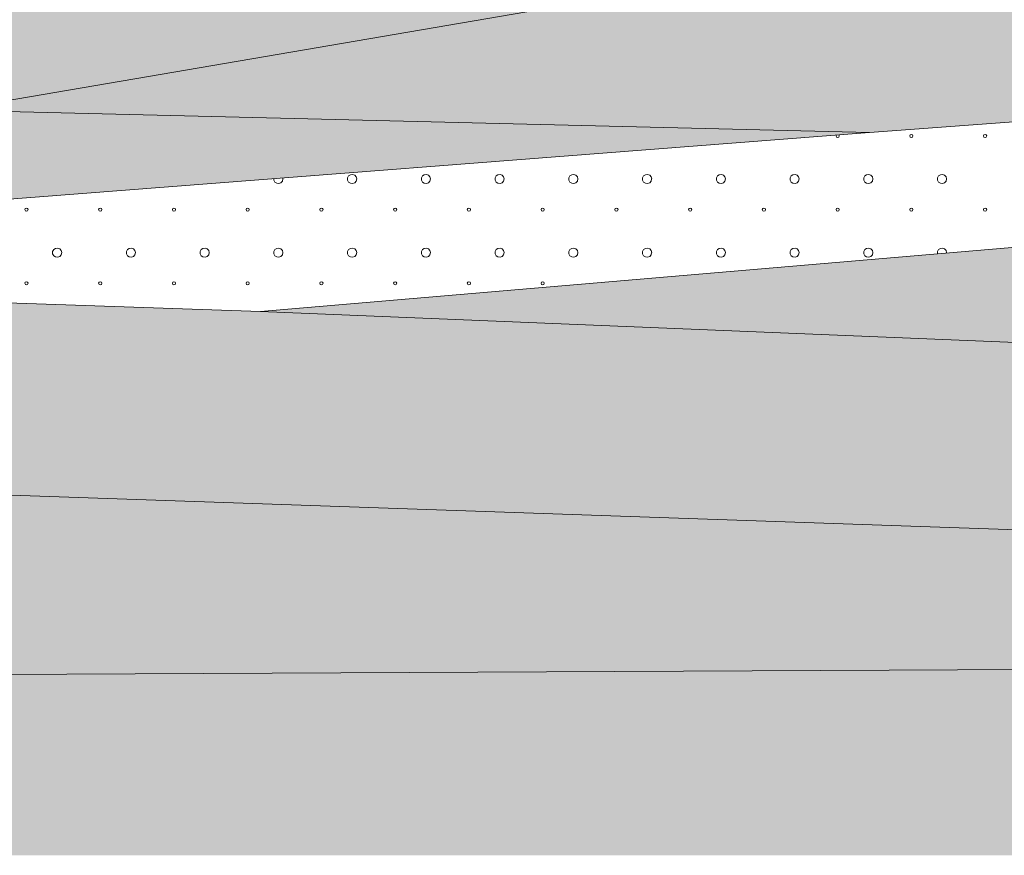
# Model space of a CAD drawing. Header units: millimetres. Extents: x 615418 to 955542, y 450519 to 646666.
# Tile 28 of 84: x 722553 to 740022, y 579958 to 594786. Entities that reach past the tile are written whole.
import ezdxf

# ---------------------------------------------------------------- set-up
doc = ezdxf.new("R2010")
doc.units = ezdxf.units.MM
doc.layers.add('Bound', color=7, linetype='Continuous')
doc.layers.add('Fill', color=7, linetype='Continuous')
pattern_1 = [(90, (766712.94, 605367.84), (-375, 375), [16.5, -733.5]), (45, (766712.94, 605384.34), (-375, 375), [16.9706, -513.3595]), (0, (766724.94, 605396.34), (375, 375), [16.5, -733.5]), (315, (766741.44, 605396.34), (375, 375), [16.9706, -513.3595]), (90, (766753.44, 605367.84), (-375, 375), [16.5, -733.5]), (45, (766741.44, 605355.84), (-375, 375), [16.9706, -513.3595]), (0, (766724.94, 605355.84), (375, 375), [16.5, -733.5]), (315, (766712.94, 605367.84), (375, 375), [16.9706, -513.3595])]
pattern_2 = [(197.87055, (767405.044, 606052.442), (-2090.787921, -696.5901627), [8.1465, -22691.8873]), (197.87055, (767060.044, 605707.442), (-2090.787921, -696.5901627), [8.1465, -22691.8873]), (270, (767052.3, 605704.9), (696.9293, 4e-14), [8.146, -688.4443]), (270, (767397.3, 606049.9), (696.9293, 4e-14), [8.146, -688.4443]), (342.12945, (767397.394, 606041.792), (19514.0205961, -6269.3114633), [8.1465, -22691.8873]), (342.12945, (767052.394, 605696.792), (19514.0205961, -6269.3114633), [8.1465, -22691.8873]), (53.95936, (767405.044, 606039.24), (3484.646535, 4876.131138), [8.1465, -9468.1]), (53.95936, (767060.044, 605694.24), (3484.646535, 4876.131138), [8.1465, -9468.1]), (126.04064, (767064.874, 605700.84), (-2090.787921, 2786.36065), [8.146, -9468.1007]), (126.04064, (767409.874, 606045.84), (-2090.787921, 2786.36065), [8.146, -9468.1007])]

msp = doc.modelspace()

# ---------------------------------------------------------------- hatches: boundary and pattern name
at = {"layer": 'Fill', "lineweight": 13}
h = msp.add_hatch(dxfattribs=at)
h.set_pattern_fill('GR29', color=256, scale=1500, pattern_type=2)
h.set_pattern_definition(pattern_2)
h.paths.add_polyline_path([(946165.8, 599637.2), (950535.1, 599915.3), (954042.3, 600127.5), (954042.3, 602231.5), (955542.3, 603231.5), (954989.5, 603415.7), (954042.3, 603379.5), (951843.6, 603295.4), (943944.1, 603034.7), (933579.3, 602648.5), (923214.4, 602235), (912849.6, 601812.2), (902484.8, 601398.7), (892119.9, 601012.4), (890601, 600962.3), (886930.5, 600781.1), (884340, 600669.3), (881749.5, 600557.5), (879158.8, 600462.1), (876568.2, 600366.7), (873977.5, 600271.3), (871386.9, 600175.9), (868796.1, 600100.4), (866205.3, 600025), (863614.5, 599949.5), (861023.8, 599874), (858432.9, 599820.9), (855841.9, 599767.9), (853251, 599714.8), (850660.1, 599661.8), (847475.8, 599545.8), (840295.8, 599545.8), (837106.8, 599545.8), (834117.9, 599545.8), (831128.9, 599545.8), (828139.9, 599545.9), (825151, 599545.9), (822162, 599545.9), (819173, 599545.9), (817678.5, 599545.8), (816903.7, 599474.9), (816157.8, 599418.1), (815411.8, 599362), (814665.9, 599305.8), (813920, 599249.7), (813174, 599193.6), (812428, 599139.8), (811682, 599085.9), (810936, 599032.1), (810190.1, 598978.2), (809444, 598928), (808697.8, 598877.8), (807951.7, 598827.6), (807205.6, 598777.4), (806459.4, 598732.1), (805713.2, 598686.8), (804966.9, 598641.5), (804220.7, 598596.3), (803474.2, 598556.9), (802727.8, 598517.5), (801981.4, 598478.1), (801235, 598438.7), (800488.4, 598406.1), (799741.8, 598373.4), (798995.2, 598340.7), (798248.6, 598308), (797501.7, 598282.4), (796754.9, 598256.9), (796008.1, 598231.4), (795136.3, 598205.1), (795071.3, 598205.7), (793411.4, 598203.9), (791761.5, 598198.1), (790111.6, 598188.7), (788461.7, 598176.1), (786811.8, 598160.8), (785161.9, 598143.7), (783512.1, 598125.2), (781862.2, 598106.4), (780212.3, 598088), (778562.4, 598070.8), (776912.5, 598055.6), (775262.6, 598043), (773612.7, 598033.6), (771962.8, 598027.8), (770212.9, 598025.8), (765601, 598053), (761089.1, 598133.5), (756577.2, 598263.6), (752065.3, 598437.8), (747553.4, 598648.3), (743041.5, 598886.1), (738529.6, 599140.7), (734017.7, 599401), (729505.8, 599655.6), (724993.9, 599893.3), (720482, 600103.9), (715970.1, 600278.1), (711458.2, 600408.2), (706946.3, 600488.6), (702434.4, 600515.8), (688535.1, 600172.8), (657179.2, 600049), (648050.1, 600607.1), (638506.2, 601983), (633618.5, 603231.5), (632118.4, 602231.5), (632118.4, 594516.2), (648050.1, 593573.8), (688535.1, 593577.4), (705044.4, 593577.3), (721336.5, 593180.5), (737628.6, 592783.6), (755362.9, 594099.9), (766712.9, 594451.3), (770212.9, 594545.8), (795161.3, 594606.1), (798250.3, 594601.9), (801239.2, 594590.3), (804228.2, 594571.5), (807217.2, 594546.3), (810206.1, 594515.8), (813195.1, 594481.5), (816184.1, 594444.7), (819173, 594407), (822162, 594370.2), (825151, 594335.8), (828139.9, 594305.4), (831128.9, 594280.2), (834117.9, 594261.4), (837106.8, 594249.8), (840295.8, 594245.8), (847475.8, 594245.7), (885266.5, 593669.6)])
h = msp.add_hatch(dxfattribs=at)
h.set_pattern_fill('GR28', color=256, scale=1500, pattern_type=2)
h.set_pattern_definition(pattern_1)
h.paths.add_polyline_path([(737628.6, 592783.6), (721336.5, 593180.5), (705044.4, 593577.3), (688535.1, 593577.4), (648050.1, 593573.8), (632118.4, 594516.2), (632118.4, 590968.4), (648050.1, 590968.4), (688535.1, 590951.6), (705044.4, 590933.5), (721294.7, 591519.6)])
h = msp.add_hatch(dxfattribs=at)
h.set_pattern_fill('GR28', color=256, scale=1500, pattern_type=2)
h.set_pattern_definition(pattern_1)
h.paths.add_polyline_path([(863217.7, 591936.8), (859458.9, 592888.1), (855789.4, 593464.6), (847475.8, 593646.1), (840295.8, 593645.8), (837106.8, 593636.7), (834117.9, 593609.5), (831128.9, 593565.6), (828139.9, 593506.9), (825151, 593435.8), (822162, 593355.6), (819173, 593269.7), (816184.1, 593181.9), (813195.1, 593096.1), (810206.1, 593015.8), (807217.2, 592944.8), (804228.2, 592886.1), (801239.2, 592842.2), (798250.3, 592815), (795161.3, 592805.8), (770212.9, 592392), (766712.9, 592308.7), (755362.9, 592037.8), (726826.2, 589610.3), (755362.9, 588437), (766712.9, 588746.6), (770212.9, 588750.7), (795161.3, 588784.7), (840295.8, 588845.8), (845394.4, 588843.3), (847475.8, 588845.8), (872840.4, 588762.3), (870695.8, 589503.6), (867830.4, 590530.2)])
h = msp.add_hatch(dxfattribs=at)
h.set_pattern_fill('GR07', color=256, scale=2000, pattern_type=2)
h.set_pattern_definition([(0, (766695, 605355.8), (0, 1400), [3266, 0]), (0, (766695, 605821.8), (0, 1400), [3266, 0]), (0, (766695, 606289.8), (0, 1400), [3266, 0])])
h.paths.add_polyline_path([(881182.4, 586834.2), (877670.5, 587414.2), (875942.2, 587727.7), (874019, 588355), (872840.4, 588762.3), (847475.8, 588845.8), (845394.4, 588843.3), (840295.8, 588845.8), (795161.3, 588784.7), (770212.9, 588750.7), (766712.9, 588746.6), (755362.9, 588437), (726826.2, 589610.3), (705044.4, 590353.6), (688535.1, 590375.4), (648050.1, 590494.4), (632118.4, 590494.4), (632118.4, 587038.5), (648050.1, 587038.5), (688535.1, 586944.3), (705044.4, 586944.2), (755362.9, 585213.2), (766712.9, 585219.8), (770212.9, 585235.6), (795161.3, 585803.9), (840295.8, 586545), (847475.8, 586554.3), (884424.8, 586602)])
h = msp.add_hatch(dxfattribs=at)
h.set_pattern_fill('GR38', color=256, scale=1500, pattern_type=2)
h.set_pattern_definition([(45, (766713, 607455.8), (0, 3150), [1484.925, -2969.85]), (45, (768813, 605355.8), (0, 3150), [1484.925, -2969.85]), (45, (766713, 605355.8), (0, 3150), [2121.3, -2333.473]), (45, (768213, 606855.8), (0, 3150), [2333.4, -2121.373]), (45, (767763, 605355.8), (0, 3150), [2969.85, -1484.923]), (45, (766713, 606405.8), (0, 3150), [2969.85, -1484.923])])
h.paths.add_polyline_path([(954042.3, 587676.9), (950535.1, 587677.8), (887299.3, 587687.2), (875942.2, 587727.7), (877670.5, 587414.2), (881182.4, 586834.2), (884424.8, 586602), (950535.1, 586078.2), (954042.3, 586028.3)])
h.paths.add_polyline_path([(705044.4, 586944.2), (688535.1, 586944.3), (648050.1, 587038.5), (632118.4, 587038.5), (632118.4, 583392.7), (648050.1, 583392.7), (688535.1, 583082.4), (705044.4, 583082.3), (755362.9, 583329.5), (766712.9, 583133.1), (770212.9, 583130.7), (795161.3, 583525), (840295.8, 583746.7), (847475.8, 583745.8), (950535.1, 583871.1), (954042.3, 583878.8), (954042.3, 586028.3), (950535.1, 586078.2), (884424.8, 586602), (847475.8, 586554.3), (840295.8, 586545), (795161.3, 585803.9), (770212.9, 585235.6), (766712.9, 585219.8), (755362.9, 585213.2)])
h = msp.add_hatch(dxfattribs=at)
h.set_pattern_fill('GR29', color=256, scale=1500, pattern_type=2)
h.set_pattern_definition(pattern_2)
h.paths.add_polyline_path([(759209.5, 580399.1), (760209.5, 579958.3), (954042.3, 579958.3), (954042.3, 583878.8), (950535.1, 583871.1), (847475.8, 583745.8), (840295.8, 583746.7), (795161.3, 583525), (770212.9, 583130.7), (766712.9, 583133.1), (755362.9, 583329.5), (705044.4, 583082.3), (688535.1, 583082.4), (648050.1, 583392.7), (632118.4, 583392.7), (632118.4, 579958.3), (757209.5, 579958.3), (758209.5, 579976.3)])

# ---------------------------------------------------------------- linework, layer by layer
at = {"lineweight": 13}
for points in [[(632118.4, 594516.2), (648050.1, 593573.8), (688535.1, 593577.4), (705044.4, 593577.3), (721336.5, 593180.5), (737628.6, 592783.6)], [(632118.4, 590968.4), (648050.1, 590968.4), (688535.1, 590951.6), (705044.4, 590933.5), (721294.7, 591519.6), (737628.6, 592783.6), (755362.9, 594099.9)], [(726826.2, 589610.3), (755362.9, 592037.8)], [(872840.4, 588762.3), (847475.8, 588845.8), (845394.4, 588843.3), (840295.8, 588845.8), (795161.3, 588784.7), (770212.9, 588750.7), (766712.9, 588746.6), (755362.9, 588437), (726826.2, 589610.3), (705044.4, 590353.6), (688535.1, 590375.4), (648050.1, 590494.4), (632118.4, 590494.4)]]:
    msp.add_lwpolyline(points, dxfattribs=at)
at = {"layer": 'Bound', "lineweight": 13}
for points in [[(751689.8, 598376.1), (721336.5, 593180.5)], [(884424.8, 586602), (847475.8, 586554.3), (840295.8, 586545), (795161.3, 585803.9), (770212.9, 585235.6), (766712.9, 585219.8), (755362.9, 585213.2), (705044.4, 586944.2), (688535.1, 586944.3), (648050.1, 587038.5), (632118.4, 587038.5)], [(954042.3, 583878.8), (950535.1, 583871.1), (847475.8, 583745.8), (840295.8, 583746.7), (795161.3, 583525), (770212.9, 583130.7), (766712.9, 583133.1), (755362.9, 583329.5), (705044.4, 583082.3), (688535.1, 583082.4), (648050.1, 583392.7), (632118.4, 583392.7)]]:
    msp.add_lwpolyline(points, dxfattribs=at)
at = {"layer": 'Fill', "linetype": 'Continuous', "lineweight": 13}
for p, q in [((737042.1, 592738.2), (737035.9, 592723.2)), ((737036, 592723.3), (737044.4, 592703.1)), ((737084.7, 592703), (737093.1, 592723.2)), ((737093.1, 592723.3), (737085.6, 592741.5)), ((738352.6, 592743.4), (738344.2, 592723.2)), ((738344.3, 592723.3), (738352.7, 592703.1)), ((738372.9, 592751.8), (738352.7, 592743.5)), ((738393, 592743.4), (738372.8, 592751.8)), ((738393, 592703), (738401.4, 592723.2)), ((738401.4, 592723.3), (738393.1, 592743.5)), ((739660.9, 592743.4), (739652.5, 592723.2)), ((739652.6, 592723.3), (739661, 592703.1)), ((739681.2, 592751.8), (739661, 592743.5)), ((739701.3, 592743.4), (739681.1, 592751.8)), ((739701.3, 592703), (739709.7, 592723.2)), ((739709.7, 592723.3), (739701.4, 592743.5)), ((737044.3, 592703), (737064.5, 592694.7)), ((737064.6, 592694.8), (737084.8, 592703.1)), ((738352.6, 592703), (738372.8, 592694.7)), ((738372.9, 592694.8), (738393.1, 592703.1)), ((739660.9, 592703), (739681.1, 592694.7)), ((739681.2, 592694.8), (739701.4, 592703.1)), ((728389.2, 592014), (728371.1, 591979.4)), ((728421.4, 592036.2), (728389.2, 592014)), ((728460.1, 592040.9), (728421.4, 592036.2)), ((728496.7, 592027.1), (728460.2, 592040.9)), ((728522.6, 591997.9), (728496.8, 592027.2)), ((729697.5, 592014), (729679.4, 591979.4)), ((729729.7, 592036.2), (729697.5, 592014)), ((729768.4, 592040.9), (729729.7, 592036.2)), ((729805, 592027.1), (729768.5, 592040.9)), ((729830.9, 591997.9), (729805.1, 592027.2)), ((731005.8, 592014), (730987.7, 591979.4)), ((731038, 592036.2), (731005.8, 592014)), ((731076.8, 592040.9), (731038, 592036.2)), ((731113.3, 592027.1), (731076.8, 592040.9)), ((731139.2, 591997.9), (731113.4, 592027.2)), ((732314.1, 592014), (732296, 591979.4)), ((732346.3, 592036.2), (732314.1, 592014)), ((732385.1, 592040.9), (732346.3, 592036.2)), ((732421.6, 592027.1), (732385.1, 592040.9)), ((732447.5, 591997.9), (732421.7, 592027.2)), ((733622.4, 592014), (733604.3, 591979.4)), ((733654.6, 592036.2), (733622.5, 592014)), ((733693.4, 592040.9), (733654.6, 592036.2)), ((733729.9, 592027.1), (733693.4, 592040.9)), ((733755.8, 591997.9), (733730, 592027.2)), ((734930.7, 592014), (734912.6, 591979.4)), ((734962.9, 592036.2), (734930.8, 592014)), ((735001.7, 592040.9), (734962.9, 592036.2)), ((735038.2, 592027.1), (735001.7, 592040.9)), ((735064.1, 591997.9), (735038.3, 592027.2)), ((736239, 592014), (736220.9, 591979.4)), ((736271.2, 592036.2), (736239.1, 592014)), ((736310, 592040.9), (736271.2, 592036.2)), ((736346.5, 592027.1), (736310, 592040.9)), ((736372.4, 591997.9), (736346.6, 592027.2)), ((737547.3, 592014), (737529.2, 591979.4)), ((737579.5, 592036.2), (737547.4, 592014)), ((737618.3, 592040.9), (737579.5, 592036.2)), ((737654.8, 592027.1), (737618.3, 592040.9)), ((737680.7, 591997.9), (737654.9, 592027.2)), ((738855.6, 592014), (738837.5, 591979.4)), ((738887.8, 592036.2), (738855.7, 592014)), ((738926.6, 592040.9), (738887.8, 592036.2)), ((738963.1, 592027.1), (738926.6, 592040.9)), ((738989, 591997.9), (738963.2, 592027.2)), ((727062.8, 591965.9), (727062.8, 591940.4)), ((727062.8, 591940.3), (727080.9, 591905.7)), ((727080.9, 591905.7), (727113.1, 591883.5)), ((727113.1, 591883.5), (727151.9, 591878.8)), ((727151.8, 591878.9), (727188.4, 591892.7)), ((727188.4, 591892.7), (727214.3, 591922)), ((727214.3, 591921.9), (727223.6, 591959.9)), ((727223.8, 591959.9), (727219.4, 591978)), ((728371.1, 591979.4), (728371.1, 591940.4)), ((728371.1, 591940.3), (728389.2, 591905.7)), ((728389.2, 591905.7), (728421.4, 591883.5)), ((728421.4, 591883.5), (728460.2, 591878.8)), ((728460.1, 591878.9), (728496.7, 591892.7)), ((728496.7, 591892.7), (728522.6, 591922)), ((728522.6, 591921.9), (728531.9, 591959.9)), ((728532.1, 591959.9), (728522.8, 591997.9)), ((729679.4, 591979.4), (729679.4, 591940.4)), ((729679.4, 591940.3), (729697.5, 591905.7)), ((729697.5, 591905.7), (729729.7, 591883.5)), ((729729.7, 591883.5), (729768.5, 591878.8)), ((729768.4, 591878.9), (729805, 591892.7)), ((729805, 591892.7), (729830.9, 591922)), ((729830.9, 591921.9), (729840.2, 591959.9)), ((729840.4, 591959.9), (729831.1, 591997.9)), ((730987.7, 591979.4), (730987.7, 591940.4)), ((730987.7, 591940.3), (731005.8, 591905.7)), ((731005.8, 591905.7), (731038, 591883.5)), ((731038, 591883.5), (731076.8, 591878.8)), ((731076.8, 591878.9), (731113.3, 591892.7)), ((731113.3, 591892.7), (731139.2, 591922)), ((731139.2, 591921.9), (731148.5, 591959.9)), ((731148.7, 591959.9), (731139.4, 591997.9)), ((732296, 591979.4), (732296, 591940.4)), ((732296, 591940.3), (732314.1, 591905.7)), ((732314.1, 591905.7), (732346.3, 591883.5)), ((732346.3, 591883.5), (732385.1, 591878.8)), ((732385.1, 591878.9), (732421.6, 591892.7)), ((732421.6, 591892.7), (732447.5, 591922)), ((732447.5, 591921.9), (732456.8, 591959.9)), ((732457, 591959.9), (732447.7, 591997.9)), ((733604.3, 591979.4), (733604.3, 591940.4)), ((733604.3, 591940.3), (733622.4, 591905.7)), ((733622.4, 591905.7), (733654.6, 591883.5)), ((733654.6, 591883.5), (733693.4, 591878.8)), ((733693.4, 591878.9), (733729.9, 591892.7)), ((733729.9, 591892.7), (733755.8, 591922)), ((733755.8, 591921.9), (733765.1, 591959.9)), ((733765.3, 591959.9), (733756, 591997.9)), ((734912.6, 591979.4), (734912.6, 591940.4)), ((734912.6, 591940.3), (734930.7, 591905.7)), ((734930.7, 591905.7), (734962.9, 591883.5)), ((734962.9, 591883.5), (735001.7, 591878.8)), ((735001.7, 591878.9), (735038.2, 591892.7)), ((735038.2, 591892.7), (735064.1, 591922)), ((735064.1, 591921.9), (735073.4, 591959.9)), ((735073.6, 591959.9), (735064.3, 591997.9)), ((736220.9, 591979.4), (736220.9, 591940.4)), ((736220.9, 591940.3), (736239, 591905.7)), ((736239, 591905.7), (736271.2, 591883.5)), ((736271.2, 591883.5), (736310, 591878.8)), ((736310, 591878.9), (736346.5, 591892.7)), ((736346.5, 591892.7), (736372.4, 591922)), ((736372.4, 591921.9), (736381.7, 591959.9)), ((736381.9, 591959.9), (736372.6, 591997.9)), ((737529.2, 591979.4), (737529.2, 591940.4)), ((737529.2, 591940.3), (737547.3, 591905.7)), ((737547.3, 591905.7), (737579.5, 591883.5)), ((737579.5, 591883.5), (737618.3, 591878.8)), ((737618.3, 591878.9), (737654.8, 591892.7)), ((737654.8, 591892.7), (737680.7, 591922)), ((737680.7, 591921.9), (737690, 591959.9)), ((737690.2, 591959.9), (737680.9, 591997.9)), ((738837.5, 591979.4), (738837.5, 591940.4)), ((738837.5, 591940.3), (738855.6, 591905.7)), ((738855.6, 591905.7), (738887.8, 591883.5)), ((738887.8, 591883.5), (738926.6, 591878.8)), ((738926.6, 591878.9), (738963.1, 591892.7)), ((738963.1, 591892.7), (738989, 591922)), ((738989, 591921.9), (738998.3, 591959.9)), ((738998.5, 591959.9), (738989.2, 591997.9)), ((722652.9, 591435.9), (722644.6, 591415.7)), ((722644.7, 591415.8), (722653.1, 591395.6)), ((722652.9, 591395.5), (722673.2, 591387.2)), ((722673.2, 591444.3), (722653, 591436)), ((722693.4, 591435.9), (722673.1, 591444.3)), ((722673.2, 591387.3), (722693.5, 591395.7)), ((722701.8, 591415.8), (722693.4, 591436)), ((722693.4, 591395.5), (722701.7, 591415.7)), ((723961.2, 591435.9), (723952.9, 591415.7)), ((723953, 591415.8), (723961.4, 591395.6)), ((723961.2, 591395.5), (723981.5, 591387.2)), ((723981.5, 591444.3), (723961.3, 591436)), ((724001.7, 591435.9), (723981.4, 591444.3)), ((723981.5, 591387.3), (724001.8, 591395.7)), ((724010.1, 591415.8), (724001.7, 591436)), ((724001.7, 591395.5), (724010, 591415.7)), ((725269.5, 591435.9), (725261.2, 591415.7)), ((725261.3, 591415.8), (725269.7, 591395.6)), ((725269.5, 591395.5), (725289.8, 591387.2)), ((725289.8, 591444.3), (725269.6, 591436)), ((725310, 591435.9), (725289.8, 591444.3)), ((725289.8, 591387.3), (725310.1, 591395.7)), ((725318.4, 591415.8), (725310, 591436)), ((725310, 591395.5), (725318.3, 591415.7)), ((726577.8, 591435.9), (726569.5, 591415.7)), ((726569.6, 591415.8), (726578, 591395.6)), ((726577.8, 591395.5), (726598.1, 591387.2)), ((726598.1, 591444.3), (726577.9, 591436)), ((726618.3, 591435.9), (726598.1, 591444.3)), ((726598.1, 591387.3), (726618.4, 591395.7)), ((726626.7, 591415.8), (726618.3, 591436)), ((726618.3, 591395.5), (726626.6, 591415.7)), ((727886.1, 591435.9), (727877.8, 591415.7)), ((727877.9, 591415.8), (727886.3, 591395.6)), ((727886.1, 591395.5), (727906.4, 591387.2)), ((727906.4, 591444.3), (727886.2, 591436)), ((727926.6, 591435.9), (727906.4, 591444.3)), ((727906.4, 591387.3), (727926.7, 591395.7)), ((727935, 591415.8), (727926.6, 591436)), ((727926.6, 591395.5), (727934.9, 591415.7)), ((729194.4, 591435.9), (729186.1, 591415.7)), ((729186.2, 591415.8), (729194.6, 591395.6)), ((729194.4, 591395.5), (729214.7, 591387.2)), ((729214.7, 591444.3), (729194.5, 591436)), ((729234.9, 591435.9), (729214.7, 591444.3)), ((729214.7, 591387.3), (729235, 591395.7)), ((729243.3, 591415.8), (729234.9, 591436)), ((729234.9, 591395.5), (729243.2, 591415.7)), ((730502.8, 591435.9), (730494.4, 591415.7)), ((730494.5, 591415.8), (730502.9, 591395.6)), ((730523.1, 591444.3), (730502.8, 591436)), ((730502.8, 591395.5), (730523, 591387.2)), ((730543.2, 591435.9), (730523, 591444.3)), ((730523.1, 591387.3), (730543.3, 591395.7)), ((730551.6, 591415.8), (730543.2, 591436)), ((730543.2, 591395.5), (730551.5, 591415.7)), ((731811.1, 591435.9), (731802.7, 591415.7)), ((731802.8, 591415.8), (731811.2, 591395.6)), ((731831.4, 591444.3), (731811.1, 591436)), ((731811.1, 591395.5), (731831.3, 591387.2)), ((731851.5, 591435.9), (731831.3, 591444.3)), ((731831.4, 591387.3), (731851.6, 591395.7)), ((731859.9, 591415.8), (731851.5, 591436)), ((731851.5, 591395.5), (731859.8, 591415.7)), ((733119.4, 591435.9), (733111, 591415.7)), ((733111.1, 591415.8), (733119.5, 591395.6)), ((733139.7, 591444.3), (733119.4, 591436)), ((733119.4, 591395.5), (733139.6, 591387.2)), ((733159.8, 591435.9), (733139.6, 591444.3)), ((733139.7, 591387.3), (733159.9, 591395.7)), ((733168.2, 591415.8), (733159.8, 591436)), ((733159.8, 591395.5), (733168.1, 591415.7)), ((734427.7, 591435.9), (734419.3, 591415.7)), ((734419.4, 591415.8), (734427.8, 591395.6)), ((734448, 591444.3), (734427.7, 591436)), ((734427.7, 591395.5), (734447.9, 591387.2)), ((734468.1, 591435.9), (734447.9, 591444.3)), ((734448, 591387.3), (734468.2, 591395.7)), ((734476.5, 591415.8), (734468.1, 591436)), ((734468.1, 591395.5), (734476.5, 591415.7)), ((735736, 591435.9), (735727.6, 591415.7)), ((735727.7, 591415.8), (735736.1, 591395.6)), ((735756.3, 591444.3), (735736, 591436)), ((735736, 591395.5), (735756.2, 591387.2)), ((735776.4, 591435.9), (735756.2, 591444.3)), ((735756.3, 591387.3), (735776.5, 591395.7)), ((735776.4, 591395.5), (735784.8, 591415.7)), ((735784.8, 591415.8), (735776.5, 591436)), ((737044.3, 591435.9), (737035.9, 591415.7)), ((737036, 591415.8), (737044.4, 591395.6)), ((737064.6, 591444.3), (737044.3, 591436)), ((737044.3, 591395.5), (737064.5, 591387.2)), ((737084.7, 591435.9), (737064.5, 591444.3)), ((737064.6, 591387.3), (737084.8, 591395.7)), ((737084.7, 591395.5), (737093.1, 591415.7)), ((737093.1, 591415.8), (737084.8, 591436)), ((738352.6, 591435.9), (738344.2, 591415.7)), ((738344.3, 591415.8), (738352.7, 591395.6)), ((738352.6, 591395.5), (738372.8, 591387.2)), ((738372.9, 591444.3), (738352.7, 591436)), ((738393, 591435.9), (738372.8, 591444.3)), ((738372.9, 591387.3), (738393.1, 591395.7)), ((738393, 591395.5), (738401.4, 591415.7)), ((738401.4, 591415.8), (738393.1, 591436)), ((739660.9, 591435.9), (739652.5, 591415.7)), ((739652.6, 591415.8), (739661, 591395.6)), ((739660.9, 591395.5), (739681.1, 591387.2)), ((739681.2, 591444.3), (739661, 591436)), ((739701.3, 591435.9), (739681.1, 591444.3)), ((739681.2, 591387.3), (739701.4, 591395.7)), ((739701.3, 591395.5), (739709.7, 591415.7)), ((739709.7, 591415.8), (739701.4, 591436)), ((723137.8, 590671.9), (723137.8, 590632.9)), ((723156, 590706.5), (723137.9, 590671.9)), ((723137.9, 590632.8), (723156, 590598.2)), ((723188.2, 590728.8), (723156, 590706.5)), ((723226.9, 590733.4), (723188.1, 590728.7)), ((723263.5, 590719.6), (723227, 590733.5)), ((723289.4, 590690.4), (723263.5, 590719.7)), ((723289.4, 590614.4), (723298.7, 590652.4)), ((723298.9, 590652.4), (723289.6, 590690.4)), ((724446.1, 590671.9), (724446.1, 590632.9)), ((724464.3, 590706.5), (724446.2, 590671.9)), ((724446.2, 590632.8), (724464.3, 590598.2)), ((724496.5, 590728.8), (724464.3, 590706.5)), ((724535.2, 590733.4), (724496.4, 590728.7)), ((724571.8, 590719.6), (724535.3, 590733.5)), ((724597.7, 590690.4), (724571.8, 590719.7)), ((724597.7, 590614.4), (724607, 590652.4)), ((724607.2, 590652.4), (724597.9, 590690.4)), ((725754.4, 590671.9), (725754.4, 590632.9)), ((725772.6, 590706.5), (725754.5, 590671.9)), ((725754.5, 590632.8), (725772.6, 590598.2)), ((725804.8, 590728.8), (725772.6, 590706.5)), ((725843.5, 590733.4), (725804.7, 590728.7)), ((725880.1, 590719.6), (725843.6, 590733.5)), ((725906, 590690.4), (725880.2, 590719.7)), ((725906, 590614.4), (725915.3, 590652.4)), ((725915.5, 590652.4), (725906.2, 590690.4)), ((727080.9, 590706.5), (727062.8, 590671.9)), ((727062.8, 590671.9), (727062.8, 590632.9)), ((727062.8, 590632.8), (727080.9, 590598.2)), ((727113.1, 590728.8), (727080.9, 590706.5)), ((727151.8, 590733.4), (727113, 590728.7)), ((727188.4, 590719.6), (727151.9, 590733.5)), ((727214.3, 590690.4), (727188.5, 590719.7)), ((727214.3, 590614.4), (727223.6, 590652.4)), ((727223.8, 590652.4), (727214.5, 590690.4)), ((728389.2, 590706.5), (728371.1, 590671.9)), ((728371.1, 590671.9), (728371.1, 590632.9)), ((728371.1, 590632.8), (728389.2, 590598.2)), ((728421.4, 590728.8), (728389.2, 590706.5)), ((728460.1, 590733.4), (728421.4, 590728.7)), ((728496.7, 590719.6), (728460.2, 590733.5)), ((728522.6, 590690.4), (728496.8, 590719.7)), ((728522.6, 590614.4), (728531.9, 590652.4)), ((728532.1, 590652.4), (728522.8, 590690.4)), ((729697.5, 590706.5), (729679.4, 590671.9)), ((729679.4, 590671.9), (729679.4, 590632.9)), ((729679.4, 590632.8), (729697.5, 590598.2)), ((729729.7, 590728.8), (729697.5, 590706.5)), ((729768.4, 590733.4), (729729.7, 590728.7)), ((729805, 590719.6), (729768.5, 590733.5)), ((729830.9, 590690.4), (729805.1, 590719.7)), ((729830.9, 590614.4), (729840.2, 590652.4)), ((729840.4, 590652.4), (729831.1, 590690.4)), ((731005.8, 590706.5), (730987.7, 590671.9)), ((730987.7, 590671.9), (730987.7, 590632.9)), ((730987.7, 590632.8), (731005.8, 590598.2)), ((731038, 590728.8), (731005.8, 590706.5)), ((731076.8, 590733.4), (731038, 590728.7)), ((731113.3, 590719.6), (731076.8, 590733.5)), ((731139.2, 590690.4), (731113.4, 590719.7)), ((731139.2, 590614.4), (731148.5, 590652.4)), ((731148.7, 590652.4), (731139.4, 590690.4)), ((732314.1, 590706.5), (732296, 590671.9)), ((732296, 590671.9), (732296, 590632.9)), ((732296, 590632.8), (732314.1, 590598.2)), ((732346.3, 590728.8), (732314.1, 590706.5)), ((732385.1, 590733.4), (732346.3, 590728.7)), ((732421.6, 590719.6), (732385.1, 590733.5)), ((732447.5, 590690.4), (732421.7, 590719.7)), ((732447.5, 590614.4), (732456.8, 590652.4)), ((732457, 590652.4), (732447.7, 590690.4)), ((733622.4, 590706.5), (733604.3, 590671.9)), ((733604.3, 590671.9), (733604.3, 590632.9)), ((733604.3, 590632.8), (733622.4, 590598.2)), ((733654.6, 590728.8), (733622.5, 590706.5)), ((733693.4, 590733.4), (733654.6, 590728.7)), ((733729.9, 590719.6), (733693.4, 590733.5)), ((733755.8, 590690.4), (733730, 590719.7)), ((733755.8, 590614.4), (733765.1, 590652.4)), ((733765.3, 590652.4), (733756, 590690.4)), ((734930.7, 590706.5), (734912.6, 590671.9)), ((734912.6, 590671.9), (734912.6, 590632.9)), ((734912.6, 590632.8), (734930.7, 590598.2)), ((734962.9, 590728.8), (734930.8, 590706.5)), ((735001.7, 590733.4), (734962.9, 590728.7)), ((735038.2, 590719.6), (735001.7, 590733.5)), ((735064.1, 590690.4), (735038.3, 590719.7)), ((735064.1, 590614.4), (735073.4, 590652.4)), ((735073.6, 590652.4), (735064.3, 590690.4)), ((736239, 590706.5), (736220.9, 590671.9)), ((736220.9, 590671.9), (736220.9, 590632.9)), ((736220.9, 590632.8), (736239, 590598.2)), ((736271.2, 590728.8), (736239.1, 590706.5)), ((736310, 590733.4), (736271.2, 590728.7)), ((736346.5, 590719.6), (736310, 590733.5)), ((736372.4, 590690.4), (736346.6, 590719.7)), ((736372.4, 590614.4), (736381.7, 590652.4)), ((736381.9, 590652.4), (736372.6, 590690.4)), ((737547.3, 590706.5), (737529.2, 590671.9)), ((737529.2, 590671.9), (737529.2, 590632.9)), ((737529.2, 590632.8), (737547.3, 590598.2)), ((737579.5, 590728.8), (737547.4, 590706.5)), ((737618.3, 590733.4), (737579.5, 590728.7)), ((737654.8, 590719.6), (737618.3, 590733.5)), ((737680.7, 590690.4), (737654.9, 590719.7)), ((737680.7, 590614.4), (737690, 590652.4)), ((737690.2, 590652.4), (737680.9, 590690.4)), ((738855.6, 590706.5), (738837.5, 590671.9)), ((738837.5, 590671.9), (738837.5, 590632.9)), ((738837.5, 590632.8), (738837.9, 590632.1)), ((738887.8, 590728.8), (738855.7, 590706.5)), ((738926.6, 590733.4), (738887.8, 590728.7)), ((738963.1, 590719.6), (738926.6, 590733.5)), ((738989, 590690.4), (738963.2, 590719.7)), ((738998.5, 590652.4), (738989.2, 590690.4)), ((738996.6, 590645.6), (738998.3, 590652.4)), ((723156, 590598.3), (723188.1, 590576)), ((723188.2, 590576), (723227, 590571.3)), ((723226.9, 590571.4), (723263.5, 590585.2)), ((723263.5, 590585.2), (723289.4, 590614.5)), ((724464.3, 590598.3), (724496.5, 590576)), ((724496.5, 590576), (724535.3, 590571.3)), ((724535.2, 590571.4), (724571.8, 590585.2)), ((724571.8, 590585.2), (724597.7, 590614.5)), ((725772.6, 590598.3), (725804.8, 590576)), ((725804.8, 590576), (725843.6, 590571.3)), ((725843.5, 590571.4), (725880.1, 590585.2)), ((725880.1, 590585.2), (725906, 590614.5)), ((727080.9, 590598.3), (727113.1, 590576)), ((727113.1, 590576), (727151.9, 590571.3)), ((727151.8, 590571.4), (727188.4, 590585.2)), ((727188.4, 590585.2), (727214.3, 590614.5)), ((728389.2, 590598.3), (728421.4, 590576)), ((728421.4, 590576), (728460.2, 590571.3)), ((728460.1, 590571.4), (728496.7, 590585.2)), ((728496.7, 590585.2), (728522.6, 590614.5)), ((729697.5, 590598.3), (729729.7, 590576)), ((729729.7, 590576), (729768.5, 590571.3)), ((729768.4, 590571.4), (729805, 590585.2)), ((729805, 590585.2), (729830.9, 590614.5)), ((731005.8, 590598.3), (731038, 590576)), ((731038, 590576), (731076.8, 590571.3)), ((731076.8, 590571.4), (731113.3, 590585.2)), ((731113.3, 590585.2), (731139.2, 590614.5)), ((732314.1, 590598.3), (732346.3, 590576)), ((732346.3, 590576), (732385.1, 590571.3)), ((732385.1, 590571.4), (732421.6, 590585.2)), ((732421.6, 590585.2), (732447.5, 590614.5)), ((733622.4, 590598.3), (733654.6, 590576)), ((733654.6, 590576), (733693.4, 590571.3)), ((733693.4, 590571.4), (733729.9, 590585.2)), ((733729.9, 590585.2), (733755.8, 590614.5)), ((734930.7, 590598.3), (734962.9, 590576)), ((734962.9, 590576), (735001.7, 590571.3)), ((735001.7, 590571.4), (735038.2, 590585.2)), ((735038.2, 590585.2), (735064.1, 590614.5)), ((736239, 590598.3), (736271.2, 590576)), ((736271.2, 590576), (736310, 590571.3)), ((736310, 590571.4), (736346.5, 590585.2)), ((736346.5, 590585.2), (736372.4, 590614.5)), ((737547.3, 590598.3), (737579.5, 590576)), ((737579.5, 590576), (737618.3, 590571.3)), ((737618.3, 590571.4), (737654.8, 590585.2)), ((737654.8, 590585.2), (737680.7, 590614.5)), ((722652.9, 590128.4), (722644.6, 590108.2)), ((722644.7, 590108.3), (722653.1, 590088.1)), ((722673.2, 590136.8), (722653, 590128.5)), ((722693.4, 590128.4), (722673.1, 590136.8)), ((722701.8, 590108.3), (722693.4, 590128.5)), ((722693.4, 590088), (722701.7, 590108.2)), ((723961.2, 590128.4), (723952.9, 590108.2)), ((723953, 590108.3), (723961.4, 590088.1)), ((723981.5, 590136.8), (723961.3, 590128.5)), ((724001.7, 590128.4), (723981.4, 590136.8)), ((724010.1, 590108.3), (724001.7, 590128.5)), ((724001.7, 590088), (724010, 590108.2)), ((725269.5, 590128.4), (725261.2, 590108.2)), ((725261.3, 590108.3), (725269.7, 590088.1)), ((725289.8, 590136.8), (725269.6, 590128.5)), ((725310, 590128.4), (725289.8, 590136.8)), ((725318.4, 590108.3), (725310, 590128.5)), ((725310, 590088), (725318.3, 590108.2)), ((726577.8, 590128.4), (726569.5, 590108.2)), ((726569.6, 590108.3), (726578, 590088.1)), ((726598.1, 590136.8), (726577.9, 590128.5)), ((726618.3, 590128.4), (726598.1, 590136.8)), ((726626.7, 590108.3), (726618.3, 590128.5)), ((726618.3, 590088), (726626.6, 590108.2)), ((727886.1, 590128.4), (727877.8, 590108.2)), ((727877.9, 590108.3), (727886.3, 590088.1)), ((727906.4, 590136.8), (727886.2, 590128.5)), ((727926.6, 590128.4), (727906.4, 590136.8)), ((727935, 590108.3), (727926.6, 590128.5)), ((727926.6, 590088), (727934.9, 590108.2)), ((729194.4, 590128.4), (729186.1, 590108.2)), ((729186.2, 590108.3), (729194.6, 590088.1)), ((729214.7, 590136.8), (729194.5, 590128.5)), ((729234.9, 590128.4), (729214.7, 590136.8)), ((729243.3, 590108.3), (729234.9, 590128.5)), ((729234.9, 590088), (729243.2, 590108.2)), ((730502.8, 590128.4), (730494.4, 590108.2)), ((730494.5, 590108.3), (730502.9, 590088.1)), ((730523.1, 590136.8), (730502.8, 590128.5)), ((730543.2, 590128.4), (730523, 590136.8)), ((730551.6, 590108.3), (730543.2, 590128.5)), ((730543.2, 590088), (730551.5, 590108.2)), ((731811.1, 590128.4), (731802.7, 590108.2)), ((731802.8, 590108.3), (731811.2, 590088.1)), ((731831.4, 590136.8), (731811.1, 590128.5)), ((731851.5, 590128.4), (731831.3, 590136.8)), ((731859.9, 590108.3), (731851.5, 590128.5)), ((731851.5, 590088), (731859.8, 590108.2)), ((722652.9, 590088), (722673.2, 590079.7)), ((722673.2, 590079.8), (722693.5, 590088.2)), ((723961.2, 590088), (723981.5, 590079.7)), ((723981.5, 590079.8), (724001.8, 590088.2)), ((725269.5, 590088), (725289.8, 590079.7)), ((725289.8, 590079.8), (725310.1, 590088.2)), ((726577.8, 590088), (726598.1, 590079.7)), ((726598.1, 590079.8), (726618.4, 590088.2)), ((727886.1, 590088), (727906.4, 590079.7)), ((727906.4, 590079.8), (727926.7, 590088.2)), ((729194.4, 590088), (729214.7, 590079.7)), ((729214.7, 590079.8), (729235, 590088.2)), ((730502.8, 590088), (730523, 590079.7)), ((730523.1, 590079.8), (730543.3, 590088.2)), ((731811.1, 590088), (731831.3, 590079.7)), ((731831.4, 590079.8), (731851.6, 590088.2))]:
    msp.add_line(p, q, dxfattribs=at)

doc.saveas('drawing.dxf')
